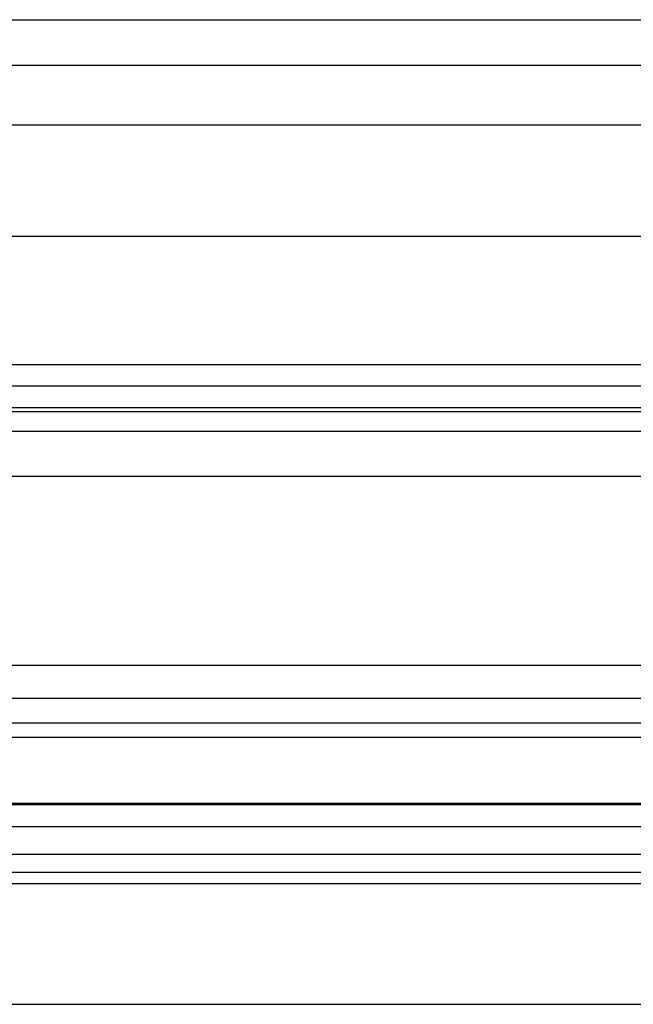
# Model space of a CAD drawing. Header units: millimetres. Extents: x -200 to 200, y -75 to 78.
# Tile 139 of 256: x 6.43 to 10.35, y -70.95 to -64.65. Entities that reach past the tile are written whole.
import ezdxf

# ---------------------------------------------------------------- set-up
doc = ezdxf.new("R2010")
doc.units = ezdxf.units.MM
doc.header["$MEASUREMENT"] = 0
doc.layers.add('LAYER 01', color=21, linetype='Continuous')

msp = doc.modelspace()

# ---------------------------------------------------------------- linework, layer by layer
at = {"layer": 'LAYER 01'}
for p, q in [((-200, -64.6492, 67.8416), (200, -64.6492, 67.8416)), ((-200, -64.9406, 61.5541), (200, -64.9406, 61.5541)), ((-200, -65.3221, 60.86), (200, -65.3221, 60.86)), ((-200, -66.0347, 63.7285), (200, -66.0347, 63.7285)), ((-200, -66.8548, 66.7318), (200, -66.8548, 66.7318)), ((-200, -66.9918, 66.3174), (200, -66.9918, 66.3174)), ((-200, -67.1288, 65.903), (200, -67.1288, 65.903)), ((-200, -67.1555, 58.3772), (200, -67.1555, 58.3772)), ((-200, -67.2802, 62.306), (200, -67.2802, 62.306)), ((-200, -67.5698, 43.1674), (200, -67.5698, 43.1674)), ((-200, -68.7779, 46.0075), (200, -68.7779, 46.0075)), ((-200, -68.989, 55.8944), (200, -68.989, 55.8944)), ((-200, -69.1475, 55.158), (200, -69.1475, 55.158)), ((-200, -69.2383, 63.752), (200, -69.2383, 63.752)), ((-200, -69.6609, 52.1146), (200, -69.6609, 52.1146)), ((-200, -69.6699, 63.6871), (200, -69.6699, 63.6871)), ((-200, -69.8098, 42.2146), (200, -69.8098, 42.2146)), ((-200, -69.986, 48.8477), (200, -69.986, 48.8477)), ((-200, -70.1016, 63.6221), (200, -70.1016, 63.6221)), ((-200, -70.1742, 49.0712), (200, -70.1742, 49.0712)), ((-200, -70.9471, 57.3404), (200, -70.9471, 57.3404))]:
    msp.add_line(p, q, dxfattribs=at)

doc.saveas('drawing.dxf')
